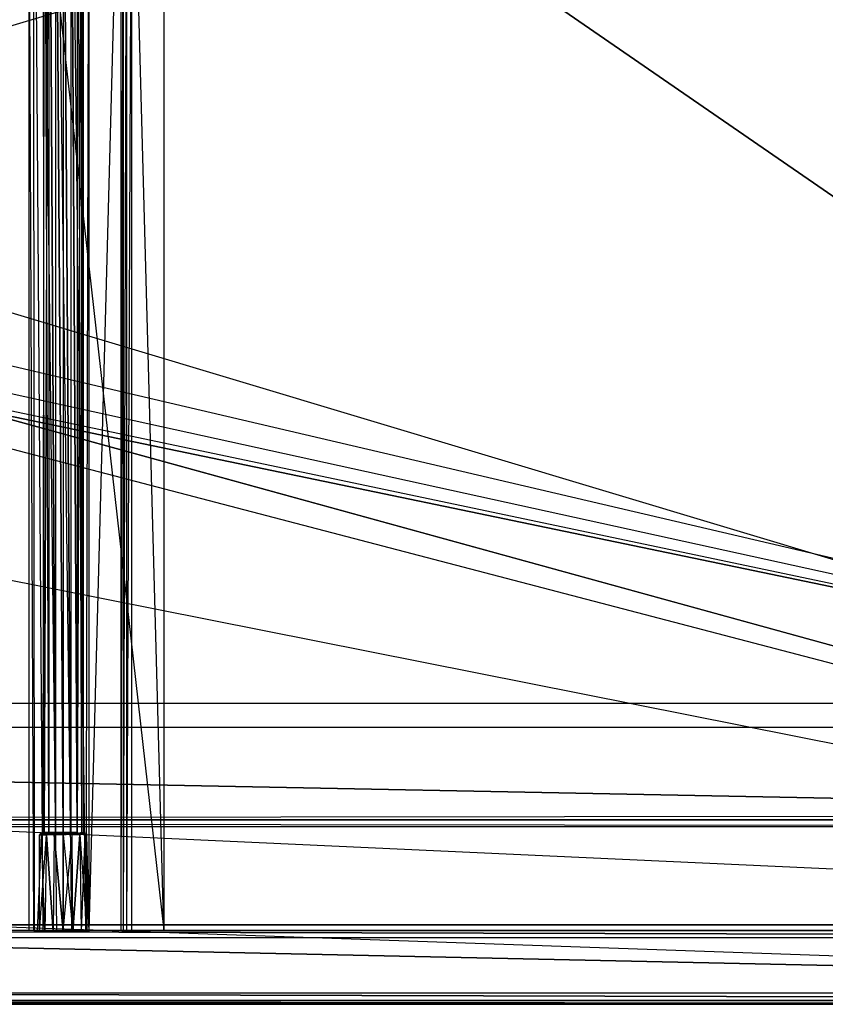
# Model space of a CAD drawing. Extents: x 0 to 1.4, y -0.5 to 0.
# Tile 12 of 22: x 0.83 to 1.05, y -0.5 to -0.23. Entities that reach past the tile are written whole.
import ezdxf

# ---------------------------------------------------------------- set-up
doc = ezdxf.new("R2010")
doc.units = 0
for name, color, linetype in [('L11_KORPUS_LEGATO_BO_X_13620__Y', 7, 'CONTINUOUS'), ('L13_KORPUS_LEGATO_3_N_B14400___', 7, 'CONTINUOUS'), ('L16_KORPUS_LEGATO_0_N_B14400___', 7, 'CONTINUOUS'), ('L1_DRAWERBOX_LEGATO_REL_6_X_365', 7, 'CONTINUOUS'), ('L28_PLATTE_LEGATO_N_B14400__0__', 7, 'CONTINUOUS'), ('L3_DRAWERBOX_LEGATO_REL_4_X_139', 7, 'CONTINUOUS'), ('L4_DRAWERBOX_LEGATO_REL_3_X_469', 7, 'CONTINUOUS'), ('L8_FRONT_LEGATO_S2S2_X_3400__Y_', 7, 'CONTINUOUS')]:
    doc.layers.add(name, color=color, linetype=linetype)

msp = doc.modelspace()

# ---------------------------------------------------------------- linework, layer by layer
at = {"layer": 'L11_KORPUS_LEGATO_BO_X_13620__Y', "color": 8}
for points, invisible_edges in [([(1.381, -0.4785, 0.02), (0.019, -0.069, 0.02), (0.019, -0.4785, 0.02), (1.381, -0.4785, 0.02)], 13), ([(0.019, -0.069, 0.02), (1.381, -0.4785, 0.02), (1.381, -0.069, 0.02), (0.019, -0.069, 0.02)], 14), ([(1.381, -0.069, 0.001), (0.019, -0.4785, 0.001), (0.019, -0.069, 0.001), (1.381, -0.069, 0.001)], 13), ([(0.019, -0.4785, 0.001), (1.381, -0.069, 0.001), (1.381, -0.4785, 0.001), (0.019, -0.4785, 0.001)], 14), ([(1.381, -0.4785, 0.001), (0.019, -0.4785, 0.02), (0.019, -0.4785, 0.001), (1.381, -0.4785, 0.001)], 13), ([(0.019, -0.4785, 0.02), (1.381, -0.4785, 0.001), (1.381, -0.4785, 0.02), (0.019, -0.4785, 0.02)], 14)]:
    msp.add_3dface(points, dxfattribs=dict(at, invisible_edges=invisible_edges))
at = {"layer": 'L13_KORPUS_LEGATO_3_N_B14400___', "color": 8}
for points, invisible_edges in [([(0.019, -0.4785, 0.313), (0.079, -0.4185, 0.313), (1.381, -0.4785, 0.313), (0.019, -0.4785, 0.313)], 10), ([(1.381, -0.4785, 0.332), (0.079, -0.4185, 0.332), (0.019, -0.4785, 0.332), (1.381, -0.4785, 0.332)], 13), ([(1.381, -0.4785, 0.313), (0.079, -0.4185, 0.313), (1.321, -0.4185, 0.313), (1.381, -0.4785, 0.313)], 15), ([(0.079, -0.4185, 0.332), (1.321, -0.4185, 0.313), (0.079, -0.4185, 0.313), (0.079, -0.4185, 0.332)], 13), ([(1.321, -0.4185, 0.313), (0.079, -0.4185, 0.332), (1.321, -0.4185, 0.332), (1.321, -0.4185, 0.313)], 14), ([(0.079, -0.4185, 0.332), (1.381, -0.4785, 0.332), (1.321, -0.4185, 0.332), (0.079, -0.4185, 0.332)], 14), ([(1.381, -0.4785, 0.313), (0.019, -0.4785, 0.332), (0.019, -0.4785, 0.313), (1.381, -0.4785, 0.313)], 13), ([(0.019, -0.4785, 0.332), (1.381, -0.4785, 0.313), (1.381, -0.4785, 0.332), (0.019, -0.4785, 0.332)], 14)]:
    msp.add_3dface(points, dxfattribs=dict(at, invisible_edges=invisible_edges))
at = {"layer": 'L16_KORPUS_LEGATO_0_N_B14400___', "color": 8}
for points, invisible_edges in [([(0.075, -0.425, 0.332), (1.35, -0.45, 0.332), (0.05, -0.45, 0.332), (0.075, -0.425, 0.332)], 13), ([(1.35, -0.45, 0.342), (0.075, -0.425, 0.342), (0.05, -0.45, 0.342), (1.35, -0.45, 0.342)], 13), ([(1.35, -0.45, 0.332), (0.075, -0.425, 0.332), (1.325, -0.425, 0.332), (1.35, -0.45, 0.332)], 14), ([(0.075, -0.425, 0.342), (1.35, -0.45, 0.342), (1.325, -0.425, 0.342), (0.075, -0.425, 0.342)], 14), ([(0.075, -0.425, 0.342), (1.325, -0.425, 0.332), (0.075, -0.425, 0.332), (0.075, -0.425, 0.342)], 13), ([(1.325, -0.425, 0.332), (0.075, -0.425, 0.342), (1.325, -0.425, 0.342), (1.325, -0.425, 0.332)], 14), ([(1.35, -0.45, 0.332), (0.05, -0.45, 0.342), (0.05, -0.45, 0.332), (1.35, -0.45, 0.332)], 13), ([(0.05, -0.45, 0.342), (1.35, -0.45, 0.332), (1.35, -0.45, 0.342), (0.05, -0.45, 0.342)], 14)]:
    msp.add_3dface(points, dxfattribs=dict(at, invisible_edges=invisible_edges))
at = {"layer": 'L1_DRAWERBOX_LEGATO_REL_6_X_365', "color": 8}
for points, invisible_edges in [([(0.870485, -0.48, 0.032), (0.834, -0.156, 0.032), (0.834, -0.48, 0.032), (0.870485, -0.48, 0.032)], 13), ([(0.834, -0.156, 0.032), (0.870485, -0.48, 0.032), (0.870485, -0.156, 0.032), (0.834, -0.156, 0.032)], 14), ([(0.834, -0.156, 0.032), (0.835286, -0.48, 0.10758), (0.834, -0.48, 0.032), (0.834, -0.156, 0.032)], 13), ([(0.835286, -0.48, 0.10758), (0.834, -0.156, 0.032), (0.835286, -0.156, 0.10758), (0.835286, -0.48, 0.10758)], 14), ([(0.835286, -0.156, 0.10758), (0.835533, -0.48, 0.110955), (0.835286, -0.48, 0.10758), (0.835286, -0.156, 0.10758)], 13), ([(0.835533, -0.48, 0.110955), (0.835286, -0.156, 0.10758), (0.835533, -0.156, 0.110955), (0.835533, -0.48, 0.110955)], 14), ([(0.835533, -0.156, 0.110955), (0.83788, -0.48, 0.114232), (0.835533, -0.48, 0.110955), (0.835533, -0.156, 0.110955)], 13), ([(0.83788, -0.48, 0.114232), (0.835533, -0.156, 0.110955), (0.83788, -0.156, 0.114232), (0.83788, -0.48, 0.114232)], 14), ([(0.83788, -0.156, 0.114232), (0.841526, -0.48, 0.115948), (0.83788, -0.48, 0.114232), (0.83788, -0.156, 0.114232)], 13), ([(0.841526, -0.48, 0.115948), (0.83788, -0.156, 0.114232), (0.841526, -0.156, 0.115948), (0.841526, -0.48, 0.115948)], 14), ([(0.841526, -0.156, 0.115948), (0.845589, -0.48, 0.115998), (0.841526, -0.48, 0.115948), (0.841526, -0.156, 0.115948)], 13), ([(0.845589, -0.48, 0.115998), (0.841526, -0.156, 0.115948), (0.845589, -0.156, 0.115998), (0.845589, -0.48, 0.115998)], 14), ([(0.845589, -0.156, 0.115998), (0.849428, -0.48, 0.114666), (0.845589, -0.48, 0.115998), (0.845589, -0.156, 0.115998)], 13), ([(0.849428, -0.48, 0.114666), (0.845589, -0.156, 0.115998), (0.849428, -0.156, 0.114666), (0.849428, -0.48, 0.114666)], 14), ([(0.849428, -0.48, 0.114666), (0.85018, -0.156, 0.113598), (0.85018, -0.48, 0.113598), (0.849428, -0.48, 0.114666)], 13), ([(0.85018, -0.156, 0.113598), (0.849428, -0.48, 0.114666), (0.849428, -0.156, 0.114666), (0.85018, -0.156, 0.113598)], 14), ([(0.85018, -0.48, 0.113598), (0.858889, -0.156, 0.060646), (0.858889, -0.48, 0.060646), (0.85018, -0.48, 0.113598)], 13), ([(0.858889, -0.156, 0.060646), (0.85018, -0.48, 0.113598), (0.85018, -0.156, 0.113598), (0.858889, -0.156, 0.060646)], 14), ([(0.858889, -0.48, 0.060646), (0.85947, -0.156, 0.058607), (0.85947, -0.48, 0.058607), (0.858889, -0.48, 0.060646)], 13), ([(0.85947, -0.156, 0.058607), (0.858889, -0.48, 0.060646), (0.858889, -0.156, 0.060646), (0.85947, -0.156, 0.058607)], 14), ([(0.85947, -0.48, 0.058607), (0.860433, -0.156, 0.056719), (0.860433, -0.48, 0.056719), (0.85947, -0.48, 0.058607)], 13), ([(0.860433, -0.156, 0.056719), (0.85947, -0.48, 0.058607), (0.85947, -0.156, 0.058607), (0.860433, -0.156, 0.056719)], 14), ([(0.860433, -0.48, 0.056719), (0.861741, -0.156, 0.055052), (0.861741, -0.48, 0.055052), (0.860433, -0.48, 0.056719)], 13), ([(0.861741, -0.156, 0.055052), (0.860433, -0.48, 0.056719), (0.860433, -0.156, 0.056719), (0.861741, -0.156, 0.055052)], 14), ([(0.861741, -0.156, 0.055052), (0.870485, -0.48, 0.048743), (0.861741, -0.48, 0.055052), (0.861741, -0.156, 0.055052)], 13), ([(0.870485, -0.48, 0.048743), (0.861741, -0.156, 0.055052), (0.870485, -0.156, 0.048743), (0.870485, -0.48, 0.048743)], 14), ([(0.870485, -0.48, 0.048743), (0.870485, -0.156, 0.032), (0.870485, -0.48, 0.032), (0.870485, -0.48, 0.048743)], 13), ([(0.870485, -0.156, 0.032), (0.870485, -0.48, 0.048743), (0.870485, -0.156, 0.048743), (0.870485, -0.156, 0.032)], 14), ([(0.835286, -0.48, 0.10758), (0.870485, -0.48, 0.032), (0.834, -0.48, 0.032), (0.835286, -0.48, 0.10758)], 13), ([(0.870485, -0.48, 0.032), (0.835286, -0.48, 0.10758), (0.85947, -0.48, 0.058607), (0.870485, -0.48, 0.032)], 10), ([(0.85947, -0.48, 0.058607), (0.835286, -0.48, 0.10758), (0.858889, -0.48, 0.060646), (0.85947, -0.48, 0.058607)], 10), ([(0.858889, -0.48, 0.060646), (0.835286, -0.48, 0.10758), (0.85018, -0.48, 0.113598), (0.858889, -0.48, 0.060646)], 13), ([(0.85018, -0.48, 0.113598), (0.835286, -0.48, 0.10758), (0.835533, -0.48, 0.110955), (0.85018, -0.48, 0.113598)], 14), ([(0.85018, -0.48, 0.113598), (0.835533, -0.48, 0.110955), (0.83788, -0.48, 0.114232), (0.85018, -0.48, 0.113598)], 15), ([(0.85018, -0.48, 0.113598), (0.83788, -0.48, 0.114232), (0.849428, -0.48, 0.114666), (0.85018, -0.48, 0.113598)], 15), ([(0.849428, -0.48, 0.114666), (0.83788, -0.48, 0.114232), (0.841526, -0.48, 0.115948), (0.849428, -0.48, 0.114666)], 15), ([(0.849428, -0.48, 0.114666), (0.841526, -0.48, 0.115948), (0.845589, -0.48, 0.115998), (0.849428, -0.48, 0.114666)], 9), ([(0.870485, -0.48, 0.032), (0.85947, -0.48, 0.058607), (0.860433, -0.48, 0.056719), (0.870485, -0.48, 0.032)], 13), ([(0.870485, -0.48, 0.032), (0.860433, -0.48, 0.056719), (0.861741, -0.48, 0.055052), (0.870485, -0.48, 0.032)], 10), ([(0.870485, -0.48, 0.032), (0.861741, -0.48, 0.055052), (0.870485, -0.48, 0.048743), (0.870485, -0.48, 0.032)], 13)]:
    msp.add_3dface(points, dxfattribs=dict(at, invisible_edges=invisible_edges))
at = {"layer": 'L28_PLATTE_LEGATO_N_B14400__0__', "color": 8}
for points, invisible_edges in [([(1.398322, -0.498375, 0.38), (0.00192, -0.220523, 0.38), (0.00192, -0.498375, 0.38), (1.398322, -0.498375, 0.38)], 13), ([(0.00192, -0.220523, 0.38), (1.398322, -0.498375, 0.38), (0.682226, -0.311054, 0.38), (0.00192, -0.220523, 0.38)], 10), ([(1.348577, -0.448631, 0.342), (0.789972, -0.238373, 0.342), (0.79173, -0.220523, 0.342), (1.348577, -0.448631, 0.342)], 15), ([(0.790764, -0.23853, 0.38), (1.398322, -0.498375, 0.38), (0.792538, -0.220523, 0.38), (0.790764, -0.23853, 0.38)], 15), ([(1.348577, -0.448631, 0.342), (0.79173, -0.220523, 0.342), (1.348577, -0.220523, 0.342), (1.348577, -0.448631, 0.342)], 15), ([(0.792538, -0.220523, 0.38), (1.398322, -0.498375, 0.38), (1.398322, -0.220523, 0.38), (0.792538, -0.220523, 0.38)], 15), ([(1.348577, -0.448631, 0.342), (0.784765, -0.255537, 0.342), (0.789972, -0.238373, 0.342), (1.348577, -0.448631, 0.342)], 15), ([(0.785512, -0.255846, 0.38), (1.398322, -0.498375, 0.38), (0.790764, -0.23853, 0.38), (0.785512, -0.255846, 0.38)], 15), ([(1.348577, -0.448631, 0.342), (0.77631, -0.271355, 0.342), (0.784765, -0.255537, 0.342), (1.348577, -0.448631, 0.342)], 15), ([(0.776982, -0.271804, 0.38), (1.398322, -0.498375, 0.38), (0.785512, -0.255846, 0.38), (0.776982, -0.271804, 0.38)], 15), ([(1.348577, -0.448631, 0.342), (0.764931, -0.28522, 0.342), (0.77631, -0.271355, 0.342), (1.348577, -0.448631, 0.342)], 15), ([(0.765503, -0.285792, 0.38), (1.398322, -0.498375, 0.38), (0.776982, -0.271804, 0.38), (0.765503, -0.285792, 0.38)], 15), ([(1.348577, -0.448631, 0.342), (0.751066, -0.296599, 0.342), (0.764931, -0.28522, 0.342), (1.348577, -0.448631, 0.342)], 15), ([(0.751515, -0.297271, 0.38), (1.398322, -0.498375, 0.38), (0.765503, -0.285792, 0.38), (0.751515, -0.297271, 0.38)], 15), ([(1.348577, -0.448631, 0.342), (0.735248, -0.305054, 0.342), (0.751066, -0.296599, 0.342), (1.348577, -0.448631, 0.342)], 13), ([(0.735557, -0.305801, 0.38), (1.398322, -0.498375, 0.38), (0.751515, -0.297271, 0.38), (0.735557, -0.305801, 0.38)], 15), ([(1.348577, -0.448631, 0.342), (0.718084, -0.310261, 0.342), (0.735248, -0.305054, 0.342), (1.348577, -0.448631, 0.342)], 10), ([(0.718241, -0.311054, 0.38), (1.398322, -0.498375, 0.38), (0.735557, -0.305801, 0.38), (0.718241, -0.311054, 0.38)], 10), ([(0.051665, -0.448631, 0.342), (0.682383, -0.310261, 0.342), (1.348577, -0.448631, 0.342), (0.051665, -0.448631, 0.342)], 13), ([(0.682226, -0.311054, 0.38), (1.398322, -0.498375, 0.38), (0.700233, -0.312827, 0.38), (0.682226, -0.311054, 0.38)], 10), ([(1.348577, -0.448631, 0.342), (0.682383, -0.310261, 0.342), (0.700233, -0.312019, 0.342), (1.348577, -0.448631, 0.342)], 10), ([(1.348577, -0.448631, 0.342), (0.700233, -0.312019, 0.342), (0.718084, -0.310261, 0.342), (1.348577, -0.448631, 0.342)], 13), ([(0.700233, -0.312827, 0.38), (1.398322, -0.498375, 0.38), (0.718241, -0.311054, 0.38), (0.700233, -0.312827, 0.38)], 13), ([(0.051665, -0.450256, 0.342), (1.350281, -0.451959, 0.343069), (0.049961, -0.451959, 0.343069), (0.051665, -0.450256, 0.342)], 13), ([(1.348577, -0.448631, 0.342), (0.051665, -0.450256, 0.342), (0.051665, -0.448631, 0.342), (1.348577, -0.448631, 0.342)], 13), ([(0.051665, -0.450256, 0.342), (1.348577, -0.448631, 0.342), (1.348577, -0.450256, 0.342), (0.051665, -0.450256, 0.342)], 14), ([(1.350281, -0.451959, 0.343069), (0.051665, -0.450256, 0.342), (1.348577, -0.450256, 0.342), (1.350281, -0.451959, 0.343069)], 14), ([(0.049961, -0.451959, 0.343069), (1.397308, -0.498987, 0.372564), (0.002933, -0.498987, 0.372564), (0.049961, -0.451959, 0.343069)], 13), ([(1.397308, -0.498987, 0.372564), (0.049961, -0.451959, 0.343069), (1.350281, -0.451959, 0.343069), (1.397308, -0.498987, 0.372564)], 14), ([(1.398322, -0.5, 0.38), (0.00192, -0.498375, 0.38), (0.00192, -0.5, 0.38), (1.398322, -0.5, 0.38)], 13), ([(0.00192, -0.498375, 0.38), (1.398322, -0.5, 0.38), (1.398322, -0.498375, 0.38), (0.00192, -0.498375, 0.38)], 14), ([(0.002933, -0.498987, 0.372564), (1.398322, -0.5, 0.3732), (0.00192, -0.5, 0.3732), (0.002933, -0.498987, 0.372564)], 13), ([(1.398322, -0.5, 0.374378), (0.00192, -0.5, 0.378361), (0.00192, -0.5, 0.374378), (1.398322, -0.5, 0.374378)], 13), ([(0.00192, -0.5, 0.378361), (1.398322, -0.5, 0.374378), (1.398322, -0.5, 0.378361), (0.00192, -0.5, 0.378361)], 14), ([(1.398322, -0.5, 0.378361), (0.00192, -0.5, 0.38), (0.00192, -0.5, 0.378361), (1.398322, -0.5, 0.378361)], 13), ([(0.00192, -0.5, 0.38), (1.398322, -0.5, 0.378361), (1.398322, -0.5, 0.38), (0.00192, -0.5, 0.38)], 14), ([(1.398322, -0.5, 0.3732), (0.00192, -0.5, 0.374378), (0.00192, -0.5, 0.3732), (1.398322, -0.5, 0.3732)], 13), ([(0.00192, -0.5, 0.374378), (1.398322, -0.5, 0.3732), (1.398322, -0.5, 0.374378), (0.00192, -0.5, 0.374378)], 14), ([(1.398322, -0.5, 0.3732), (0.002933, -0.498987, 0.372564), (1.397308, -0.498987, 0.372564), (1.398322, -0.5, 0.3732)], 14)]:
    msp.add_3dface(points, dxfattribs=dict(at, invisible_edges=invisible_edges))
at = {"layer": 'L3_DRAWERBOX_LEGATO_REL_4_X_139', "color": 8}
for points, invisible_edges in [([(0.837831, -0.143525, 0.1666), (0.838243, -0.453487, 0.168674), (0.837831, -0.453487, 0.1666), (0.837831, -0.143525, 0.1666)], 13), ([(0.838243, -0.453487, 0.168674), (0.837831, -0.143525, 0.1666), (0.838243, -0.143525, 0.168674), (0.838243, -0.453487, 0.168674)], 14), ([(0.838243, -0.143525, 0.164526), (0.837831, -0.453487, 0.1666), (0.838243, -0.453487, 0.164526), (0.838243, -0.143525, 0.164526)], 13), ([(0.837831, -0.453487, 0.1666), (0.838243, -0.143525, 0.164526), (0.837831, -0.143525, 0.1666), (0.837831, -0.453487, 0.1666)], 14), ([(0.838243, -0.143525, 0.168674), (0.839418, -0.453487, 0.170432), (0.838243, -0.453487, 0.168674), (0.838243, -0.143525, 0.168674)], 13), ([(0.839418, -0.453487, 0.170432), (0.838243, -0.143525, 0.168674), (0.839418, -0.143525, 0.170432), (0.839418, -0.453487, 0.170432)], 14), ([(0.839418, -0.143525, 0.162768), (0.838243, -0.453487, 0.164526), (0.839418, -0.453487, 0.162768), (0.839418, -0.143525, 0.162768)], 13), ([(0.838243, -0.453487, 0.164526), (0.839418, -0.143525, 0.162768), (0.838243, -0.143525, 0.164526), (0.838243, -0.453487, 0.164526)], 14), ([(0.839418, -0.143525, 0.170432), (0.841176, -0.453487, 0.171607), (0.839418, -0.453487, 0.170432), (0.839418, -0.143525, 0.170432)], 13), ([(0.841176, -0.453487, 0.171607), (0.839418, -0.143525, 0.170432), (0.841176, -0.143525, 0.171607), (0.841176, -0.453487, 0.171607)], 14), ([(0.841176, -0.453487, 0.161593), (0.839418, -0.143525, 0.162768), (0.839418, -0.453487, 0.162768), (0.841176, -0.453487, 0.161593)], 13), ([(0.839418, -0.143525, 0.162768), (0.841176, -0.453487, 0.161593), (0.841176, -0.143525, 0.161593), (0.839418, -0.143525, 0.162768)], 14), ([(0.841176, -0.143525, 0.171607), (0.84325, -0.453487, 0.172019), (0.841176, -0.453487, 0.171607), (0.841176, -0.143525, 0.171607)], 13), ([(0.84325, -0.453487, 0.172019), (0.841176, -0.143525, 0.171607), (0.84325, -0.143525, 0.172019), (0.84325, -0.453487, 0.172019)], 14), ([(0.84325, -0.453487, 0.161181), (0.841176, -0.143525, 0.161593), (0.841176, -0.453487, 0.161593), (0.84325, -0.453487, 0.161181)], 13), ([(0.841176, -0.143525, 0.161593), (0.84325, -0.453487, 0.161181), (0.84325, -0.143525, 0.161181), (0.841176, -0.143525, 0.161593)], 14), ([(0.845324, -0.453487, 0.161593), (0.84325, -0.143525, 0.161181), (0.84325, -0.453487, 0.161181), (0.845324, -0.453487, 0.161593)], 13), ([(0.84325, -0.143525, 0.161181), (0.845324, -0.453487, 0.161593), (0.845324, -0.143525, 0.161593), (0.84325, -0.143525, 0.161181)], 14), ([(0.84325, -0.143525, 0.172019), (0.845324, -0.453487, 0.171607), (0.84325, -0.453487, 0.172019), (0.84325, -0.143525, 0.172019)], 13), ([(0.845324, -0.453487, 0.171607), (0.84325, -0.143525, 0.172019), (0.845324, -0.143525, 0.171607), (0.845324, -0.453487, 0.171607)], 14), ([(0.847082, -0.453487, 0.162768), (0.845324, -0.143525, 0.161593), (0.845324, -0.453487, 0.161593), (0.847082, -0.453487, 0.162768)], 13), ([(0.845324, -0.143525, 0.161593), (0.847082, -0.453487, 0.162768), (0.847082, -0.143525, 0.162768), (0.845324, -0.143525, 0.161593)], 14), ([(0.845324, -0.143525, 0.171607), (0.847082, -0.453487, 0.170432), (0.845324, -0.453487, 0.171607), (0.845324, -0.143525, 0.171607)], 13), ([(0.847082, -0.453487, 0.170432), (0.845324, -0.143525, 0.171607), (0.847082, -0.143525, 0.170432), (0.847082, -0.453487, 0.170432)], 14), ([(0.848257, -0.453487, 0.164526), (0.847082, -0.143525, 0.162768), (0.847082, -0.453487, 0.162768), (0.848257, -0.453487, 0.164526)], 13), ([(0.847082, -0.143525, 0.162768), (0.848257, -0.453487, 0.164526), (0.848257, -0.143525, 0.164526), (0.847082, -0.143525, 0.162768)], 14), ([(0.847082, -0.453487, 0.170432), (0.848257, -0.143525, 0.168674), (0.848257, -0.453487, 0.168674), (0.847082, -0.453487, 0.170432)], 13), ([(0.848257, -0.143525, 0.168674), (0.847082, -0.453487, 0.170432), (0.847082, -0.143525, 0.170432), (0.848257, -0.143525, 0.168674)], 14), ([(0.84867, -0.453487, 0.1666), (0.848257, -0.143525, 0.164526), (0.848257, -0.453487, 0.164526), (0.84867, -0.453487, 0.1666)], 13), ([(0.848257, -0.143525, 0.164526), (0.84867, -0.453487, 0.1666), (0.84867, -0.143525, 0.1666), (0.848257, -0.143525, 0.164526)], 14), ([(0.848257, -0.453487, 0.168674), (0.84867, -0.143525, 0.1666), (0.84867, -0.453487, 0.1666), (0.848257, -0.453487, 0.168674)], 13), ([(0.84867, -0.143525, 0.1666), (0.848257, -0.453487, 0.168674), (0.848257, -0.143525, 0.168674), (0.84867, -0.143525, 0.1666)], 14), ([(0.836897, -0.454106, 0.1666), (0.836841, -0.4803, 0.169255), (0.836313, -0.4803, 0.1666), (0.836897, -0.454106, 0.1666)], 13), ([(0.83738, -0.454106, 0.164169), (0.836313, -0.4803, 0.1666), (0.836841, -0.4803, 0.163945), (0.83738, -0.454106, 0.164169)], 13), ([(0.836313, -0.4803, 0.1666), (0.83738, -0.454106, 0.164169), (0.836897, -0.454106, 0.1666), (0.836313, -0.4803, 0.1666)], 14), ([(0.836841, -0.4803, 0.169255), (0.836897, -0.454106, 0.1666), (0.83738, -0.454106, 0.169031), (0.836841, -0.4803, 0.169255)], 14), ([(0.83738, -0.454106, 0.169031), (0.838345, -0.4803, 0.171505), (0.836841, -0.4803, 0.169255), (0.83738, -0.454106, 0.169031)], 13), ([(0.838758, -0.454106, 0.162107), (0.836841, -0.4803, 0.163945), (0.838345, -0.4803, 0.161695), (0.838758, -0.454106, 0.162107)], 13), ([(0.836841, -0.4803, 0.163945), (0.838758, -0.454106, 0.162107), (0.83738, -0.454106, 0.164169), (0.836841, -0.4803, 0.163945)], 14), ([(0.837387, -0.4538, 0.164171), (0.836897, -0.454106, 0.1666), (0.83738, -0.454106, 0.164169), (0.837387, -0.4538, 0.164171)], 13), ([(0.836897, -0.454106, 0.1666), (0.837387, -0.4538, 0.164171), (0.836904, -0.4538, 0.1666), (0.836897, -0.454106, 0.1666)], 14), ([(0.836904, -0.4538, 0.1666), (0.83738, -0.454106, 0.169031), (0.836897, -0.454106, 0.1666), (0.836904, -0.4538, 0.1666)], 13), ([(0.838243, -0.4538, 0.164526), (0.836904, -0.4538, 0.1666), (0.837387, -0.4538, 0.164171), (0.838243, -0.4538, 0.164526)], 13), ([(0.836904, -0.4538, 0.1666), (0.838243, -0.4538, 0.164526), (0.837831, -0.4538, 0.1666), (0.836904, -0.4538, 0.1666)], 14), ([(0.837831, -0.4538, 0.1666), (0.837387, -0.4538, 0.169029), (0.836904, -0.4538, 0.1666), (0.837831, -0.4538, 0.1666)], 13), ([(0.83738, -0.454106, 0.169031), (0.836904, -0.4538, 0.1666), (0.837387, -0.4538, 0.169029), (0.83738, -0.454106, 0.169031)], 14), ([(0.838762, -0.4538, 0.162112), (0.83738, -0.454106, 0.164169), (0.838758, -0.454106, 0.162107), (0.838762, -0.4538, 0.162112)], 13), ([(0.83738, -0.454106, 0.164169), (0.838762, -0.4538, 0.162112), (0.837387, -0.4538, 0.164171), (0.83738, -0.454106, 0.164169)], 14), ([(0.837387, -0.4538, 0.169029), (0.838758, -0.454106, 0.171093), (0.83738, -0.454106, 0.169031), (0.837387, -0.4538, 0.169029)], 13), ([(0.838345, -0.4803, 0.171505), (0.83738, -0.454106, 0.169031), (0.838758, -0.454106, 0.171093), (0.838345, -0.4803, 0.171505)], 14), ([(0.839418, -0.4538, 0.170432), (0.837387, -0.4538, 0.169029), (0.838243, -0.4538, 0.168674), (0.839418, -0.4538, 0.170432)], 13), ([(0.837387, -0.4538, 0.169029), (0.839418, -0.4538, 0.170432), (0.838762, -0.4538, 0.171088), (0.837387, -0.4538, 0.169029)], 14), ([(0.839418, -0.4538, 0.162768), (0.837387, -0.4538, 0.164171), (0.838762, -0.4538, 0.162112), (0.839418, -0.4538, 0.162768)], 13), ([(0.837387, -0.4538, 0.164171), (0.839418, -0.4538, 0.162768), (0.838243, -0.4538, 0.164526), (0.837387, -0.4538, 0.164171)], 14), ([(0.837387, -0.4538, 0.169029), (0.837831, -0.4538, 0.1666), (0.838243, -0.4538, 0.168674), (0.837387, -0.4538, 0.169029)], 14), ([(0.838758, -0.454106, 0.171093), (0.837387, -0.4538, 0.169029), (0.838762, -0.4538, 0.171088), (0.838758, -0.454106, 0.171093)], 14), ([(0.838243, -0.453487, 0.164526), (0.837831, -0.4538, 0.1666), (0.838243, -0.4538, 0.164526), (0.838243, -0.453487, 0.164526)], 13), ([(0.837831, -0.4538, 0.1666), (0.838243, -0.453487, 0.164526), (0.837831, -0.453487, 0.1666), (0.837831, -0.4538, 0.1666)], 14), ([(0.837831, -0.453487, 0.1666), (0.838243, -0.4538, 0.168674), (0.837831, -0.4538, 0.1666), (0.837831, -0.453487, 0.1666)], 13), ([(0.838243, -0.4538, 0.168674), (0.837831, -0.453487, 0.1666), (0.838243, -0.453487, 0.168674), (0.838243, -0.4538, 0.168674)], 14), ([(0.839418, -0.453487, 0.162768), (0.838243, -0.4538, 0.164526), (0.839418, -0.4538, 0.162768), (0.839418, -0.453487, 0.162768)], 13), ([(0.838243, -0.4538, 0.164526), (0.839418, -0.453487, 0.162768), (0.838243, -0.453487, 0.164526), (0.838243, -0.4538, 0.164526)], 14), ([(0.838243, -0.453487, 0.168674), (0.839418, -0.4538, 0.170432), (0.838243, -0.4538, 0.168674), (0.838243, -0.453487, 0.168674)], 13), ([(0.839418, -0.4538, 0.170432), (0.838243, -0.453487, 0.168674), (0.839418, -0.453487, 0.170432), (0.839418, -0.4538, 0.170432)], 14), ([(0.838758, -0.454106, 0.171093), (0.840595, -0.4803, 0.173009), (0.838345, -0.4803, 0.171505), (0.838758, -0.454106, 0.171093)], 13), ([(0.840595, -0.4803, 0.160191), (0.838758, -0.454106, 0.162107), (0.838345, -0.4803, 0.161695), (0.840595, -0.4803, 0.160191)], 13), ([(0.840819, -0.454106, 0.16073), (0.838762, -0.4538, 0.162112), (0.838758, -0.454106, 0.162107), (0.840819, -0.454106, 0.16073)], 13), ([(0.838762, -0.4538, 0.171088), (0.840819, -0.454106, 0.17247), (0.838758, -0.454106, 0.171093), (0.838762, -0.4538, 0.171088)], 13), ([(0.840595, -0.4803, 0.173009), (0.838758, -0.454106, 0.171093), (0.840819, -0.454106, 0.17247), (0.840595, -0.4803, 0.173009)], 14), ([(0.838758, -0.454106, 0.162107), (0.840595, -0.4803, 0.160191), (0.840819, -0.454106, 0.16073), (0.838758, -0.454106, 0.162107)], 14), ([(0.841176, -0.4538, 0.171607), (0.838762, -0.4538, 0.171088), (0.839418, -0.4538, 0.170432), (0.841176, -0.4538, 0.171607)], 13), ([(0.838762, -0.4538, 0.171088), (0.841176, -0.4538, 0.171607), (0.840821, -0.4538, 0.172464), (0.838762, -0.4538, 0.171088)], 14), ([(0.841176, -0.4538, 0.161593), (0.838762, -0.4538, 0.162112), (0.840821, -0.4538, 0.160736), (0.841176, -0.4538, 0.161593)], 13), ([(0.838762, -0.4538, 0.162112), (0.841176, -0.4538, 0.161593), (0.839418, -0.4538, 0.162768), (0.838762, -0.4538, 0.162112)], 14), ([(0.838762, -0.4538, 0.162112), (0.840819, -0.454106, 0.16073), (0.840821, -0.4538, 0.160736), (0.838762, -0.4538, 0.162112)], 14), ([(0.840819, -0.454106, 0.17247), (0.838762, -0.4538, 0.171088), (0.840821, -0.4538, 0.172464), (0.840819, -0.454106, 0.17247)], 14), ([(0.841176, -0.4538, 0.161593), (0.839418, -0.453487, 0.162768), (0.839418, -0.4538, 0.162768), (0.841176, -0.4538, 0.161593)], 13), ([(0.839418, -0.453487, 0.162768), (0.841176, -0.4538, 0.161593), (0.841176, -0.453487, 0.161593), (0.839418, -0.453487, 0.162768)], 14), ([(0.841176, -0.453487, 0.171607), (0.839418, -0.4538, 0.170432), (0.839418, -0.453487, 0.170432), (0.841176, -0.453487, 0.171607)], 13), ([(0.839418, -0.4538, 0.170432), (0.841176, -0.453487, 0.171607), (0.841176, -0.4538, 0.171607), (0.839418, -0.4538, 0.170432)], 14), ([(0.84325, -0.4803, 0.159663), (0.840819, -0.454106, 0.16073), (0.840595, -0.4803, 0.160191), (0.84325, -0.4803, 0.159663)], 13), ([(0.840819, -0.454106, 0.17247), (0.84325, -0.4803, 0.173537), (0.840595, -0.4803, 0.173009), (0.840819, -0.454106, 0.17247)], 13), ([(0.840821, -0.4538, 0.172464), (0.84325, -0.454106, 0.172953), (0.840819, -0.454106, 0.17247), (0.840821, -0.4538, 0.172464)], 13), ([(0.84325, -0.454106, 0.160247), (0.840821, -0.4538, 0.160736), (0.840819, -0.454106, 0.16073), (0.84325, -0.454106, 0.160247)], 13), ([(0.840819, -0.454106, 0.16073), (0.84325, -0.4803, 0.159663), (0.84325, -0.454106, 0.160247), (0.840819, -0.454106, 0.16073)], 14), ([(0.84325, -0.4803, 0.173537), (0.840819, -0.454106, 0.17247), (0.84325, -0.454106, 0.172953), (0.84325, -0.4803, 0.173537)], 14), ([(0.84325, -0.4538, 0.161181), (0.840821, -0.4538, 0.160736), (0.84325, -0.4538, 0.160253), (0.84325, -0.4538, 0.161181)], 13), ([(0.840821, -0.4538, 0.160736), (0.84325, -0.4538, 0.161181), (0.841176, -0.4538, 0.161593), (0.840821, -0.4538, 0.160736)], 14), ([(0.84325, -0.4538, 0.172019), (0.840821, -0.4538, 0.172464), (0.841176, -0.4538, 0.171607), (0.84325, -0.4538, 0.172019)], 13), ([(0.840821, -0.4538, 0.172464), (0.84325, -0.4538, 0.172019), (0.84325, -0.4538, 0.172947), (0.840821, -0.4538, 0.172464)], 14), ([(0.84325, -0.454106, 0.172953), (0.840821, -0.4538, 0.172464), (0.84325, -0.4538, 0.172947), (0.84325, -0.454106, 0.172953)], 14), ([(0.840821, -0.4538, 0.160736), (0.84325, -0.454106, 0.160247), (0.84325, -0.4538, 0.160253), (0.840821, -0.4538, 0.160736)], 14), ([(0.84325, -0.4538, 0.161181), (0.841176, -0.453487, 0.161593), (0.841176, -0.4538, 0.161593), (0.84325, -0.4538, 0.161181)], 13), ([(0.841176, -0.453487, 0.161593), (0.84325, -0.4538, 0.161181), (0.84325, -0.453487, 0.161181), (0.841176, -0.453487, 0.161593)], 14), ([(0.84325, -0.453487, 0.172019), (0.841176, -0.4538, 0.171607), (0.841176, -0.453487, 0.171607), (0.84325, -0.453487, 0.172019)], 13), ([(0.841176, -0.4538, 0.171607), (0.84325, -0.453487, 0.172019), (0.84325, -0.4538, 0.172019), (0.841176, -0.4538, 0.171607)], 14), ([(0.845324, -0.453487, 0.171607), (0.84325, -0.4538, 0.172019), (0.84325, -0.453487, 0.172019), (0.845324, -0.453487, 0.171607)], 13), ([(0.84325, -0.4538, 0.172019), (0.845324, -0.453487, 0.171607), (0.845324, -0.4538, 0.171607), (0.84325, -0.4538, 0.172019)], 14), ([(0.845324, -0.4538, 0.161593), (0.84325, -0.453487, 0.161181), (0.84325, -0.4538, 0.161181), (0.845324, -0.4538, 0.161593)], 13), ([(0.84325, -0.453487, 0.161181), (0.845324, -0.4538, 0.161593), (0.845324, -0.453487, 0.161593), (0.84325, -0.453487, 0.161181)], 14), ([(0.845679, -0.4538, 0.160736), (0.84325, -0.4538, 0.161181), (0.84325, -0.4538, 0.160253), (0.845679, -0.4538, 0.160736)], 13), ([(0.84325, -0.4538, 0.161181), (0.845679, -0.4538, 0.160736), (0.845324, -0.4538, 0.161593), (0.84325, -0.4538, 0.161181)], 14), ([(0.845679, -0.4538, 0.172464), (0.84325, -0.4538, 0.172019), (0.845324, -0.4538, 0.171607), (0.845679, -0.4538, 0.172464)], 13), ([(0.84325, -0.4538, 0.172019), (0.845679, -0.4538, 0.172464), (0.84325, -0.4538, 0.172947), (0.84325, -0.4538, 0.172019)], 14), ([(0.845679, -0.4538, 0.172464), (0.84325, -0.454106, 0.172953), (0.84325, -0.4538, 0.172947), (0.845679, -0.4538, 0.172464)], 13), ([(0.84325, -0.454106, 0.172953), (0.845679, -0.4538, 0.172464), (0.845682, -0.454106, 0.17247), (0.84325, -0.454106, 0.172953)], 14), ([(0.845682, -0.454106, 0.16073), (0.84325, -0.4538, 0.160253), (0.84325, -0.454106, 0.160247), (0.845682, -0.454106, 0.16073)], 13), ([(0.84325, -0.4538, 0.160253), (0.845682, -0.454106, 0.16073), (0.845679, -0.4538, 0.160736), (0.84325, -0.4538, 0.160253)], 14), ([(0.845905, -0.4803, 0.160191), (0.84325, -0.454106, 0.160247), (0.84325, -0.4803, 0.159663), (0.845905, -0.4803, 0.160191)], 13), ([(0.84325, -0.454106, 0.160247), (0.845905, -0.4803, 0.160191), (0.845682, -0.454106, 0.16073), (0.84325, -0.454106, 0.160247)], 14), ([(0.845682, -0.454106, 0.17247), (0.84325, -0.4803, 0.173537), (0.84325, -0.454106, 0.172953), (0.845682, -0.454106, 0.17247)], 13), ([(0.84325, -0.4803, 0.173537), (0.845682, -0.454106, 0.17247), (0.845905, -0.4803, 0.173009), (0.84325, -0.4803, 0.173537)], 14), ([(0.847082, -0.453487, 0.170432), (0.845324, -0.4538, 0.171607), (0.845324, -0.453487, 0.171607), (0.847082, -0.453487, 0.170432)], 13), ([(0.845324, -0.4538, 0.171607), (0.847082, -0.453487, 0.170432), (0.847082, -0.4538, 0.170432), (0.845324, -0.4538, 0.171607)], 14), ([(0.847082, -0.4538, 0.162768), (0.845324, -0.453487, 0.161593), (0.845324, -0.4538, 0.161593), (0.847082, -0.4538, 0.162768)], 13), ([(0.845324, -0.453487, 0.161593), (0.847082, -0.4538, 0.162768), (0.847082, -0.453487, 0.162768), (0.845324, -0.453487, 0.161593)], 14), ([(0.847738, -0.4538, 0.162112), (0.845324, -0.4538, 0.161593), (0.845679, -0.4538, 0.160736), (0.847738, -0.4538, 0.162112)], 13), ([(0.845324, -0.4538, 0.161593), (0.847738, -0.4538, 0.162112), (0.847082, -0.4538, 0.162768), (0.845324, -0.4538, 0.161593)], 14), ([(0.847738, -0.4538, 0.171088), (0.845324, -0.4538, 0.171607), (0.847082, -0.4538, 0.170432), (0.847738, -0.4538, 0.171088)], 13), ([(0.845324, -0.4538, 0.171607), (0.847738, -0.4538, 0.171088), (0.845679, -0.4538, 0.172464), (0.845324, -0.4538, 0.171607)], 14), ([(0.847738, -0.4538, 0.171088), (0.845682, -0.454106, 0.17247), (0.845679, -0.4538, 0.172464), (0.847738, -0.4538, 0.171088)], 13), ([(0.845682, -0.454106, 0.16073), (0.847738, -0.4538, 0.162112), (0.845679, -0.4538, 0.160736), (0.845682, -0.454106, 0.16073)], 13), ([(0.845682, -0.454106, 0.17247), (0.847738, -0.4538, 0.171088), (0.847743, -0.454106, 0.171093), (0.845682, -0.454106, 0.17247)], 14), ([(0.847738, -0.4538, 0.162112), (0.845682, -0.454106, 0.16073), (0.847743, -0.454106, 0.162107), (0.847738, -0.4538, 0.162112)], 14), ([(0.845905, -0.4803, 0.160191), (0.847743, -0.454106, 0.162107), (0.845682, -0.454106, 0.16073), (0.845905, -0.4803, 0.160191)], 13), ([(0.847743, -0.454106, 0.171093), (0.845905, -0.4803, 0.173009), (0.845682, -0.454106, 0.17247), (0.847743, -0.454106, 0.171093)], 13), ([(0.847743, -0.454106, 0.162107), (0.845905, -0.4803, 0.160191), (0.848156, -0.4803, 0.161695), (0.847743, -0.454106, 0.162107)], 14), ([(0.845905, -0.4803, 0.173009), (0.847743, -0.454106, 0.171093), (0.848156, -0.4803, 0.171505), (0.845905, -0.4803, 0.173009)], 14), ([(0.847082, -0.4538, 0.170432), (0.848257, -0.453487, 0.168674), (0.848257, -0.4538, 0.168674), (0.847082, -0.4538, 0.170432)], 13), ([(0.848257, -0.453487, 0.168674), (0.847082, -0.4538, 0.170432), (0.847082, -0.453487, 0.170432), (0.848257, -0.453487, 0.168674)], 14), ([(0.848257, -0.4538, 0.164526), (0.847082, -0.453487, 0.162768), (0.847082, -0.4538, 0.162768), (0.848257, -0.4538, 0.164526)], 13), ([(0.847082, -0.453487, 0.162768), (0.848257, -0.4538, 0.164526), (0.848257, -0.453487, 0.164526), (0.847082, -0.453487, 0.162768)], 14), ([(0.849114, -0.4538, 0.164171), (0.847082, -0.4538, 0.162768), (0.847738, -0.4538, 0.162112), (0.849114, -0.4538, 0.164171)], 13), ([(0.847082, -0.4538, 0.162768), (0.849114, -0.4538, 0.164171), (0.848257, -0.4538, 0.164526), (0.847082, -0.4538, 0.162768)], 14), ([(0.849114, -0.4538, 0.169029), (0.847082, -0.4538, 0.170432), (0.848257, -0.4538, 0.168674), (0.849114, -0.4538, 0.169029)], 13), ([(0.847082, -0.4538, 0.170432), (0.849114, -0.4538, 0.169029), (0.847738, -0.4538, 0.171088), (0.847082, -0.4538, 0.170432)], 14), ([(0.84912, -0.454106, 0.164169), (0.847738, -0.4538, 0.162112), (0.847743, -0.454106, 0.162107), (0.84912, -0.454106, 0.164169)], 13), ([(0.847738, -0.4538, 0.162112), (0.84912, -0.454106, 0.164169), (0.849114, -0.4538, 0.164171), (0.847738, -0.4538, 0.162112)], 14), ([(0.849114, -0.4538, 0.169029), (0.847743, -0.454106, 0.171093), (0.847738, -0.4538, 0.171088), (0.849114, -0.4538, 0.169029)], 14), ([(0.847743, -0.454106, 0.171093), (0.849114, -0.4538, 0.169029), (0.84912, -0.454106, 0.169031), (0.847743, -0.454106, 0.171093)], 13), ([(0.84912, -0.454106, 0.169031), (0.848156, -0.4803, 0.171505), (0.847743, -0.454106, 0.171093), (0.84912, -0.454106, 0.169031)], 14), ([(0.849659, -0.4803, 0.163945), (0.847743, -0.454106, 0.162107), (0.848156, -0.4803, 0.161695), (0.849659, -0.4803, 0.163945)], 13), ([(0.847743, -0.454106, 0.162107), (0.849659, -0.4803, 0.163945), (0.84912, -0.454106, 0.164169), (0.847743, -0.454106, 0.162107)], 14), ([(0.848156, -0.4803, 0.171505), (0.84912, -0.454106, 0.169031), (0.849659, -0.4803, 0.169255), (0.848156, -0.4803, 0.171505)], 13), ([(0.848257, -0.4538, 0.168674), (0.84867, -0.453487, 0.1666), (0.84867, -0.4538, 0.1666), (0.848257, -0.4538, 0.168674)], 13), ([(0.84867, -0.453487, 0.1666), (0.848257, -0.4538, 0.168674), (0.848257, -0.453487, 0.168674), (0.84867, -0.453487, 0.1666)], 14), ([(0.84867, -0.4538, 0.1666), (0.848257, -0.453487, 0.164526), (0.848257, -0.4538, 0.164526), (0.84867, -0.4538, 0.1666)], 13), ([(0.848257, -0.453487, 0.164526), (0.84867, -0.4538, 0.1666), (0.84867, -0.453487, 0.1666), (0.848257, -0.453487, 0.164526)], 14), ([(0.849597, -0.4538, 0.1666), (0.848257, -0.4538, 0.164526), (0.849114, -0.4538, 0.164171), (0.849597, -0.4538, 0.1666)], 13), ([(0.848257, -0.4538, 0.164526), (0.849597, -0.4538, 0.1666), (0.84867, -0.4538, 0.1666), (0.848257, -0.4538, 0.164526)], 14), ([(0.849597, -0.4538, 0.1666), (0.848257, -0.4538, 0.168674), (0.84867, -0.4538, 0.1666), (0.849597, -0.4538, 0.1666)], 13), ([(0.848257, -0.4538, 0.168674), (0.849597, -0.4538, 0.1666), (0.849114, -0.4538, 0.169029), (0.848257, -0.4538, 0.168674)], 14), ([(0.849604, -0.454106, 0.1666), (0.849114, -0.4538, 0.164171), (0.84912, -0.454106, 0.164169), (0.849604, -0.454106, 0.1666)], 13), ([(0.849114, -0.4538, 0.164171), (0.849604, -0.454106, 0.1666), (0.849597, -0.4538, 0.1666), (0.849114, -0.4538, 0.164171)], 14), ([(0.849597, -0.4538, 0.1666), (0.84912, -0.454106, 0.169031), (0.849114, -0.4538, 0.169029), (0.849597, -0.4538, 0.1666)], 14), ([(0.84912, -0.454106, 0.169031), (0.849597, -0.4538, 0.1666), (0.849604, -0.454106, 0.1666), (0.84912, -0.454106, 0.169031)], 13), ([(0.849604, -0.454106, 0.1666), (0.849659, -0.4803, 0.169255), (0.84912, -0.454106, 0.169031), (0.849604, -0.454106, 0.1666)], 14), ([(0.850188, -0.4803, 0.1666), (0.84912, -0.454106, 0.164169), (0.849659, -0.4803, 0.163945), (0.850188, -0.4803, 0.1666)], 13), ([(0.84912, -0.454106, 0.164169), (0.850188, -0.4803, 0.1666), (0.849604, -0.454106, 0.1666), (0.84912, -0.454106, 0.164169)], 14), ([(0.849659, -0.4803, 0.169255), (0.849604, -0.454106, 0.1666), (0.850188, -0.4803, 0.1666), (0.849659, -0.4803, 0.169255)], 13)]:
    msp.add_3dface(points, dxfattribs=dict(at, invisible_edges=invisible_edges))
at = {"layer": 'L4_DRAWERBOX_LEGATO_REL_3_X_469', "color": 8}
for points, invisible_edges in [([(1.339515, -0.48, 0.048), (0.870485, -0.156, 0.048), (0.870485, -0.48, 0.048), (1.339515, -0.48, 0.048)], 13), ([(0.870485, -0.156, 0.048), (1.339515, -0.48, 0.048), (1.339515, -0.156, 0.048), (0.870485, -0.156, 0.048)], 14), ([(0.870485, -0.156, 0.032), (1.339515, -0.48, 0.032), (0.870485, -0.48, 0.032), (0.870485, -0.156, 0.032)], 13), ([(1.339515, -0.48, 0.032), (0.870485, -0.156, 0.032), (1.339515, -0.156, 0.032), (1.339515, -0.48, 0.032)], 14), ([(0.870485, -0.48, 0.048), (0.870485, -0.156, 0.032), (0.870485, -0.48, 0.032), (0.870485, -0.48, 0.048)], 13), ([(0.870485, -0.156, 0.032), (0.870485, -0.48, 0.048), (0.870485, -0.156, 0.048), (0.870485, -0.156, 0.032)], 14), ([(1.339515, -0.48, 0.032), (0.870485, -0.48, 0.048), (0.870485, -0.48, 0.032), (1.339515, -0.48, 0.032)], 13), ([(0.870485, -0.48, 0.048), (1.339515, -0.48, 0.032), (1.339515, -0.48, 0.048), (0.870485, -0.48, 0.048)], 14)]:
    msp.add_3dface(points, dxfattribs=dict(at, invisible_edges=invisible_edges))
at = {"layer": 'L8_FRONT_LEGATO_S2S2_X_3400__Y_', "color": 8}
for points, invisible_edges in [([(1.396, -0.482, 0.34), (0.704, -0.48, 0.34), (0.704, -0.482, 0.34), (1.396, -0.482, 0.34)], 13), ([(0.704, -0.48, 0.34), (1.396, -0.482, 0.34), (1.396, -0.48, 0.34), (0.704, -0.48, 0.34)], 14), ([(0.704, -0.48), (1.396, -0.482), (0.704, -0.482), (0.704, -0.48)], 13), ([(1.396, -0.482), (0.704, -0.48), (1.396, -0.48), (1.396, -0.482)], 14), ([(0.704, -0.48, 0.002), (1.396, -0.48, 0.338), (1.396, -0.48, 0.002), (0.704, -0.48, 0.002)], 13), ([(1.396, -0.48, 0.338), (0.704, -0.48, 0.002), (0.704, -0.48, 0.338), (1.396, -0.48, 0.338)], 14), ([(0.704, -0.48, 0.338), (1.396, -0.48, 0.34), (1.396, -0.48, 0.338), (0.704, -0.48, 0.338)], 13), ([(1.396, -0.48, 0.34), (0.704, -0.48, 0.338), (0.704, -0.48, 0.34), (1.396, -0.48, 0.34)], 14), ([(0.704, -0.48), (1.396, -0.48, 0.002), (1.396, -0.48), (0.704, -0.48)], 13), ([(1.396, -0.48, 0.002), (0.704, -0.48), (0.704, -0.48, 0.002), (1.396, -0.48, 0.002)], 14), ([(0.704, -0.482), (1.396, -0.497), (0.704, -0.497), (0.704, -0.482)], 13), ([(1.396, -0.497), (0.704, -0.482), (1.396, -0.482), (1.396, -0.497)], 14), ([(1.396, -0.497, 0.34), (0.704, -0.482, 0.34), (0.704, -0.497, 0.34), (1.396, -0.497, 0.34)], 13), ([(0.704, -0.482, 0.34), (1.396, -0.497, 0.34), (1.396, -0.482, 0.34), (0.704, -0.482, 0.34)], 14), ([(0.704, -0.497), (1.396, -0.499), (0.704, -0.499), (0.704, -0.497)], 13), ([(1.396, -0.499), (0.704, -0.497), (1.396, -0.497), (1.396, -0.499)], 14), ([(1.396, -0.499, 0.34), (0.704, -0.497, 0.34), (0.704, -0.499, 0.34), (1.396, -0.499, 0.34)], 13), ([(0.704, -0.497, 0.34), (1.396, -0.499, 0.34), (1.396, -0.497, 0.34), (0.704, -0.497, 0.34)], 14), ([(1.396, -0.499, 0.338), (0.704, -0.499, 0.002), (1.396, -0.499, 0.002), (1.396, -0.499, 0.338)], 13), ([(0.704, -0.499, 0.002), (1.396, -0.499, 0.338), (0.704, -0.499, 0.338), (0.704, -0.499, 0.002)], 14), ([(1.396, -0.499, 0.002), (0.704, -0.499), (1.396, -0.499), (1.396, -0.499, 0.002)], 13), ([(0.704, -0.499), (1.396, -0.499, 0.002), (0.704, -0.499, 0.002), (0.704, -0.499)], 14), ([(1.396, -0.499, 0.34), (0.704, -0.499, 0.338), (1.396, -0.499, 0.338), (1.396, -0.499, 0.34)], 13), ([(0.704, -0.499, 0.338), (1.396, -0.499, 0.34), (0.704, -0.499, 0.34), (0.704, -0.499, 0.338)], 14)]:
    msp.add_3dface(points, dxfattribs=dict(at, invisible_edges=invisible_edges))

doc.saveas('drawing.dxf')
